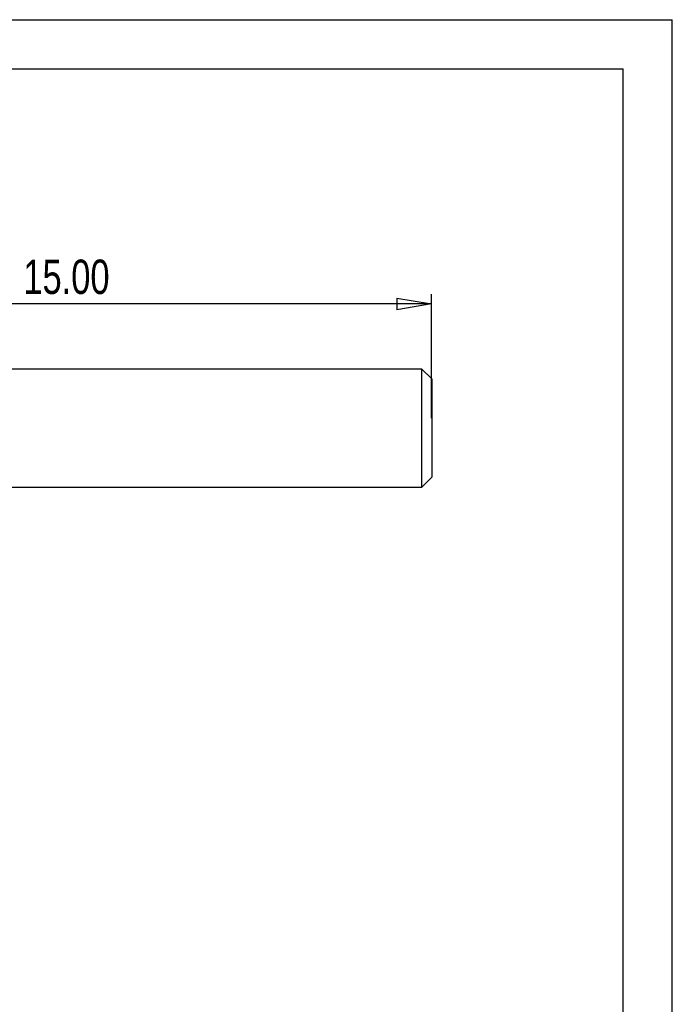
# Model space of a CAD drawing. Header units: millimetres. Extents: x 0 to 297, y 0 to 210.
# Tile 5 of 5: x 231 to 297, y 110 to 210. Entities that reach past the tile are written whole.
import ezdxf

# ---------------------------------------------------------------- set-up
doc = ezdxf.new("R2010")
doc.units = ezdxf.units.MM
doc.layers.add('图层0', color=7, linetype='Continuous', lineweight=25)
doc.styles.add('SLDTEXTSTYLE9', font='TXT', dxfattribs={"width": 0.75})
doc.dimstyles.new('SLDDIMSTYLE1', dxfattribs={"dimtxt": 3.5, "dimasz": 3.556, "dimexe": 0, "dimexo": 0.0625, "dimgap": 0.875, "dimtad": 1, "dimlfac": 0.2, "dimrnd": 1e-09, "dimzin": 4, "dimdsep": 46, "dimtxsty": 'SLDTEXTSTYLE9', "dimblk1": 'CLOSED', "dimblk2": 'CLOSED', "dimsah": 1, "dimcen": 0.09, "dimadec": 0, "dimazin": 1, "dimtfac": 1, "dimtofl": 0, "dimtmove": 0, "dimatfit": 3, "dimldrblk": 'CLOSED', "dimfxl": 0, "dimfrac": 2, "dimtolj": 1, "dimtzin": 12, "dimarcsym": 0})

# ---------------------------------------------------------------- blocks, each defined once
blk = doc.blocks.new('_Closed')
at = {"color": 0, "linetype": 'ByBlock', "lineweight": -2}
for p, q in [((-1, 0.166667), (0, 0)), ((-1, 0.166667), (-1, -0.166667)), ((0, 0), (-1, -0.166667)), ((0, 0), (-1, 0))]:
    blk.add_line(p, q, dxfattribs=at)
blk = doc.blocks.new('_D_2')
at = {"layer": '图层0'}
for p, q in [((197.48, 169.41), (197.48, 182.06)), ((272.48, 169.41), (272.48, 182.06)), ((272.48, 181.06), (197.48, 181.06))]:
    blk.add_line(p, q, dxfattribs=at)
at = {"layer": '图层0', "xscale": 3.556, "yscale": 3.556, "rotation": 180.0000000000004}
blk.add_blockref('_Closed', (197.48, 181.06, -6.5), dxfattribs=at)
at = {"layer": '图层0', "xscale": 3.556, "yscale": 3.556}
blk.add_blockref('_Closed', (272.48, 181.06, -6.5), dxfattribs=at)
at = {"layer": '图层0', "insert": (230.88, 185.57), "char_height": 3.5, "attachment_point": 1, "style": 'SLDTEXTSTYLE9'}
blk.add_mtext('15.00', dxfattribs=at)

msp = doc.modelspace()

# ---------------------------------------------------------------- linework, layer by layer
at = {"color": 7, "linetype": 'Continuous', "lineweight": 25}
for p, q in [((271.481, 174.413), (197.481, 174.413)), ((272.481, 173.413), (271.481, 174.413)), ((271.481, 162.413), (271.481, 174.413)), ((272.481, 173.413), (272.481, 163.413)), ((271.481, 162.413), (272.481, 163.413)), ((197.481, 162.413), (271.481, 162.413))]:
    msp.add_line(p, q, dxfattribs=at)
at = {"layer": '图层0'}
for p, q in [((0, 210), (297, 210)), ((297, 0), (297, 210)), ((5, 204.983), (292, 204.983)), ((292, 4.983), (292, 204.983))]:
    msp.add_line(p, q, dxfattribs=at)

# ---------------------------------------------------------------- dimensions: what is measured, and where the dimension line sits
dim = msp.add_linear_dim(base=(197.481, 183.836), p1=(272.481, 168.413), p2=(197.481, 168.413), dimstyle='SLDDIMSTYLE1', dxfattribs=at)
dim.commit()
dim.dimension.update_dxf_attribs({"geometry": '_D_2', "text_midpoint": (236.703, 183.836), "dimtype": 160})

doc.saveas('drawing.dxf')
